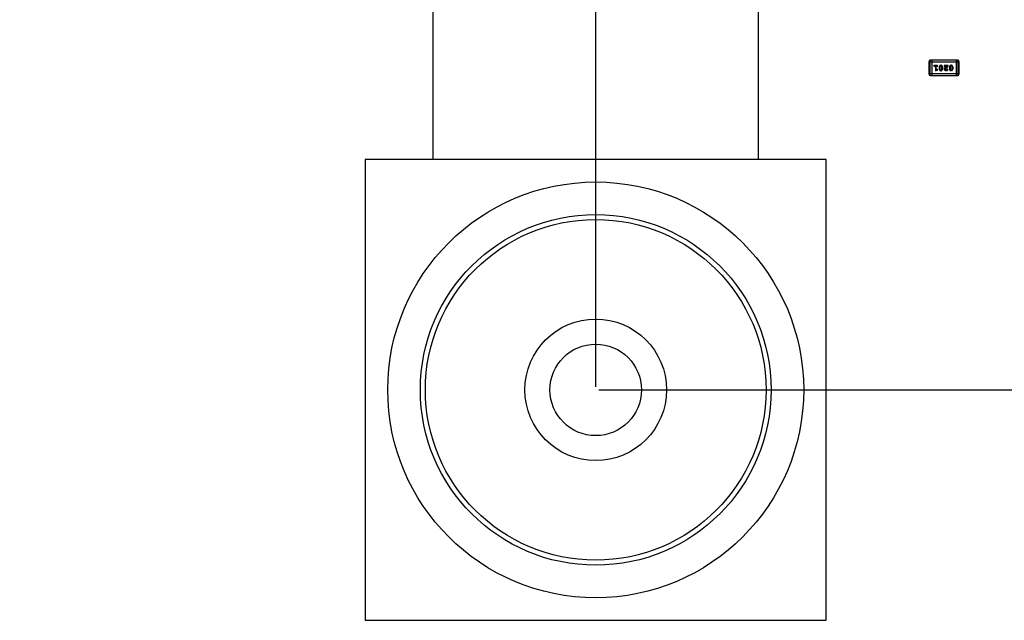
# Model space of a CAD drawing. Header units: inches. Extents: x -13 to 240, y -18 to 126.
# Tile 81 of 112: x 187 to 206, y 59 to 71. Entities that reach past the tile are written whole.
import ezdxf

# ---------------------------------------------------------------- set-up
doc = ezdxf.new("R2010")
doc.units = ezdxf.units.IN
doc.header["$LTSCALE"] = 1.21
doc.header["$MEASUREMENT"] = 0
doc.header["$PDMODE"] = 3
doc.header["$PDSIZE"] = 0.3125
doc.layers.get('0').update_dxf_attribs({"linetype": 'CONTINUOUS'})
doc.layers.get('Defpoints').update_dxf_attribs({"linetype": 'CONTINUOUS'})
doc.layers.add('DIM', color=3, linetype='CONTINUOUS')
doc.styles.get("Standard").update_dxf_attribs({"font": 'txt', "width": 0.8})
doc.dimstyles.get("Standard").update_dxf_attribs({"dimtxt": 0.15625, "dimasz": 0.1875, "dimexe": 0.125, "dimexo": 0.0625, "dimgap": 0.09, "dimtad": 0, "dimtih": 1, "dimtoh": 1, "dimzin": 4, "dimdsep": 46, "dimtxsty": 'Standard', "dimblk": '_FILLED', "dimblk1": '_FILLED', "dimblk2": '_FILLED', "dimcen": 0.09, "dimazin": 1, "dimtp": 0.01, "dimtm": 0.01, "dimtfac": 1, "dimtofl": 0, "dimtmove": 0, "dimatfit": 3, "dimldrblk": '_FILLED', "dimfxl": 1, "dimtolj": 1, "dimtzin": 4, "dimarcsym": 0})

# ---------------------------------------------------------------- blocks, each defined once
blk = doc.blocks.new('_FILLED')
at = {"color": 0, "linetype": 'ByBlock'}
blk.add_solid([(0, 0), (-1, 0.1667), (-1, -0.1667)], dxfattribs=at)
blk = doc.blocks.new('*D57')
at = {"layer": 'Defpoints', "color": 0}
for p in [(222.327, 99.465), (198.077, 63.466), (232.488, 63.466)]:
    blk.add_point(p, dxfattribs=at)
at = {"layer": 'DIM', "color": 0, "lineweight": -2}
for p, q in [((222.389, 99.465), (232.613, 99.465)), ((232.488, 97.465), (232.488, 84.489)), ((232.488, 65.466), (232.488, 78.442)), ((198.139, 63.466), (232.613, 63.466))]:
    blk.add_line(p, q, dxfattribs=at)
at = {"layer": 'DIM', "color": 0, "lineweight": -2, "xscale": 2, "yscale": 2, "zscale": 2}
for p, rotation in [((232.488, 99.465), 90), ((232.488, 63.466), 270)]:
    blk.add_blockref('_FILLED', p, dxfattribs=dict(at, rotation=rotation))
at = {"layer": 'DIM', "color": 0, "insert": (232.488, 81.466), "char_height": 2, "attachment_point": 5, "rotation": 90}
blk.add_mtext('\\A1;36.00', dxfattribs=at)
blk = doc.blocks.new('*D58')
at = {"layer": 'Defpoints', "color": 0}
for p in [(173.827, 113.835), (173.827, 99.465), (198.077, 63.466)]:
    blk.add_point(p, dxfattribs=at)
at = {"layer": 'DIM', "color": 0, "lineweight": -2}
for p, q in [((173.827, 99.527), (173.827, 113.96)), ((175.827, 113.835), (182.662, 113.835)), ((196.077, 113.835), (189.242, 113.835)), ((198.077, 63.529), (198.077, 113.96))]:
    blk.add_line(p, q, dxfattribs=at)
at = {"layer": 'DIM', "color": 0, "lineweight": -2, "xscale": 2, "yscale": 2, "zscale": 2, "rotation": 180}
blk.add_blockref('_FILLED', (173.827, 113.835), dxfattribs=at)
at = {"layer": 'DIM', "color": 0, "lineweight": -2, "xscale": 2, "yscale": 2, "zscale": 2}
blk.add_blockref('_FILLED', (198.077, 113.835), dxfattribs=at)
at = {"layer": 'DIM', "color": 0, "insert": (185.952, 113.835), "char_height": 2, "attachment_point": 5}
blk.add_mtext('\\A1;24.25', dxfattribs=at)

msp = doc.modelspace()

# ---------------------------------------------------------------- linework, layer by layer
at = {"color": 7, "linetype": 'Continuous'}
for p, q in [((194.827, 74.766), (194.827, 68.066)), ((201.327, 68.066), (201.327, 74.766)), ((204.722, 70.016), (204.722, 69.772)), ((204.722, 70.016), (205.331, 70.016)), ((204.752, 69.741), (204.752, 70.046)), ((205.301, 70.046), (204.752, 70.046)), ((204.783, 70.046), (204.783, 69.741)), ((205.27, 70.046), (205.27, 69.741)), ((205.301, 70.046), (205.301, 69.741)), ((205.331, 69.772), (205.331, 70.016)), ((205.331, 69.772), (204.722, 69.772)), ((204.89, 69.942), (204.838, 69.942)), ((204.838, 69.925), (204.855, 69.925)), ((204.855, 69.925), (204.855, 69.837)), ((204.855, 69.837), (204.892, 69.847)), ((204.872, 69.86), (204.872, 69.925)), ((204.872, 69.925), (204.89, 69.925)), ((204.887, 69.864), (204.872, 69.86)), ((204.893, 69.865), (204.887, 69.864)), ((204.901, 69.856), (204.893, 69.865)), ((204.929, 69.899), (204.929, 69.882)), ((204.946, 69.899), (204.954, 69.921)), ((204.946, 69.899), (204.946, 69.882)), ((204.954, 69.86), (204.946, 69.882)), ((204.954, 69.921), (204.966, 69.927)), ((204.966, 69.854), (204.954, 69.86)), ((204.966, 69.927), (204.978, 69.921)), ((204.978, 69.86), (204.966, 69.854)), ((204.978, 69.921), (204.986, 69.899)), ((204.986, 69.882), (204.978, 69.86)), ((204.986, 69.882), (204.986, 69.899)), ((205.003, 69.882), (205.003, 69.899)), ((205.033, 69.942), (205.033, 69.935)), ((205.11, 69.942), (205.033, 69.942)), ((205.042, 69.922), (205.047, 69.925)), ((205.047, 69.925), (205.083, 69.925)), ((205.083, 69.925), (205.05, 69.898)), ((205.05, 69.869), (205.055, 69.879)), ((205.055, 69.879), (205.11, 69.924)), ((205.085, 69.86), (205.07, 69.854)), ((205.089, 69.868), (205.085, 69.86)), ((205.098, 69.875), (205.089, 69.868)), ((205.107, 69.866), (205.098, 69.875)), ((205.11, 69.924), (205.11, 69.942)), ((205.134, 69.899), (205.134, 69.882)), ((205.151, 69.899), (205.158, 69.921)), ((205.151, 69.899), (205.151, 69.882)), ((205.158, 69.86), (205.151, 69.882)), ((205.158, 69.921), (205.17, 69.927)), ((205.171, 69.854), (205.158, 69.86)), ((205.17, 69.927), (205.183, 69.921)), ((205.183, 69.86), (205.171, 69.854)), ((205.183, 69.921), (205.19, 69.899)), ((205.19, 69.882), (205.183, 69.86)), ((205.19, 69.882), (205.19, 69.899)), ((205.207, 69.882), (205.207, 69.899)), ((204.752, 69.741), (205.301, 69.741)), ((193.477, 68.066), (193.477, 58.866)), ((202.677, 68.066), (193.477, 68.066)), ((202.677, 58.866), (202.677, 68.066)), ((193.477, 58.866), (202.677, 58.866))]:
    msp.add_line(p, q, dxfattribs=at)
for radius in [4.15, 3.5, 3.4, 1.413, 0.913]:
    msp.add_circle((198.077, 63.466), radius, dxfattribs=at)
for centre, start, end in [((204.752, 70.016), 90, 180), ((205.301, 70.016), 0, 90), ((204.752, 69.772), 180, 270), ((205.301, 69.772), 270, 0)]:
    msp.add_arc(centre, 0.0305, start, end, dxfattribs=at)
for points, knots in [([(204.838, 69.942), (204.837, 69.942), (204.835, 69.942), (204.833, 69.942), (204.831, 69.941), (204.829, 69.94), (204.828, 69.939), (204.827, 69.937), (204.827, 69.936), (204.827, 69.934), (204.827, 69.934)], [0, 0, 0, 0, 0.169012, 0.317488, 0.445429, 0.560977, 0.67065, 0.776666, 0.88492, 1, 1, 1, 1]), ([(204.827, 69.934), (204.827, 69.933), (204.827, 69.932), (204.827, 69.93), (204.828, 69.929), (204.829, 69.928), (204.831, 69.926), (204.833, 69.926), (204.835, 69.925), (204.837, 69.925), (204.838, 69.925)], [0, 0, 0, 0, 0.11517, 0.223509, 0.328254, 0.438012, 0.553651, 0.682263, 0.830856, 1, 1, 1, 1]), ([(204.901, 69.934), (204.901, 69.934), (204.901, 69.936), (204.9, 69.937), (204.899, 69.939), (204.898, 69.94), (204.897, 69.941), (204.895, 69.942), (204.892, 69.942), (204.891, 69.942), (204.89, 69.942)], [0, 0, 0, 0, 0.115051, 0.223278, 0.329269, 0.437893, 0.554681, 0.682591, 0.83103, 1, 1, 1, 1]), ([(204.89, 69.925), (204.891, 69.925), (204.892, 69.925), (204.895, 69.926), (204.897, 69.926), (204.898, 69.928), (204.899, 69.929), (204.9, 69.93), (204.901, 69.932), (204.901, 69.933), (204.901, 69.934)], [0, 0, 0, 0, 0.169102, 0.317658, 0.446239, 0.563118, 0.671828, 0.776546, 0.884858, 1, 1, 1, 1]), ([(204.892, 69.847), (204.893, 69.847), (204.894, 69.848), (204.896, 69.849), (204.898, 69.849), (204.899, 69.85), (204.9, 69.852), (204.9, 69.853), (204.901, 69.854), (204.901, 69.856), (204.901, 69.856)], [0, 0, 0, 0, 0.187321, 0.344927, 0.475328, 0.579604, 0.674244, 0.773631, 0.882025, 1, 1, 1, 1]), ([(204.966, 69.944), (204.964, 69.944), (204.962, 69.944), (204.958, 69.943), (204.954, 69.942), (204.95, 69.941), (204.947, 69.938), (204.944, 69.936), (204.941, 69.933), (204.939, 69.93), (204.936, 69.926), (204.934, 69.922), (204.933, 69.919), (204.931, 69.915), (204.93, 69.911), (204.93, 69.907), (204.929, 69.903), (204.929, 69.901), (204.929, 69.899)], [0, 0, 0, 0, 0.067217, 0.131051, 0.19272, 0.252824, 0.312745, 0.373449, 0.436041, 0.501494, 0.567761, 0.632087, 0.695096, 0.757109, 0.817993, 0.878657, 0.939311, 1, 1, 1, 1]), ([(204.929, 69.882), (204.929, 69.881), (204.929, 69.878), (204.929, 69.875), (204.93, 69.872), (204.931, 69.869), (204.932, 69.866), (204.933, 69.863), (204.934, 69.86), (204.935, 69.857), (204.937, 69.854), (204.939, 69.852), (204.94, 69.85), (204.942, 69.847), (204.944, 69.846), (204.945, 69.844), (204.947, 69.842), (204.949, 69.841), (204.953, 69.839), (204.957, 69.838), (204.961, 69.837), (204.965, 69.837), (204.966, 69.837)], [0, 0, 0, 0, 0.049855, 0.099516, 0.148482, 0.19758, 0.246804, 0.296268, 0.346517, 0.397047, 0.446826, 0.49336, 0.537801, 0.579207, 0.617974, 0.654833, 0.689171, 0.722088, 0.786392, 0.853518, 0.924186, 1, 1, 1, 1]), ([(205.003, 69.899), (205.003, 69.901), (205.003, 69.903), (205.003, 69.906), (205.002, 69.909), (205.001, 69.912), (205.001, 69.915), (204.999, 69.918), (204.998, 69.921), (204.997, 69.924), (204.995, 69.927), (204.993, 69.929), (204.992, 69.931), (204.99, 69.934), (204.988, 69.935), (204.987, 69.937), (204.985, 69.939), (204.983, 69.94), (204.98, 69.942), (204.975, 69.943), (204.971, 69.944), (204.968, 69.944), (204.966, 69.944)], [0, 0, 0, 0, 0.049886, 0.09882, 0.148132, 0.19689, 0.246038, 0.295176, 0.345305, 0.395692, 0.445312, 0.491875, 0.535813, 0.577009, 0.616081, 0.652689, 0.687585, 0.720206, 0.785062, 0.85223, 0.923759, 1, 1, 1, 1]), ([(204.966, 69.837), (204.968, 69.837), (204.97, 69.837), (204.975, 69.838), (204.978, 69.839), (204.982, 69.841), (204.985, 69.843), (204.988, 69.845), (204.991, 69.848), (204.994, 69.852), (204.996, 69.855), (204.998, 69.859), (204.999, 69.863), (205.001, 69.866), (205.002, 69.87), (205.002, 69.874), (205.003, 69.878), (205.003, 69.88), (205.003, 69.882)], [0, 0, 0, 0, 0.06692, 0.130834, 0.19258, 0.252759, 0.312631, 0.373411, 0.436359, 0.501894, 0.568244, 0.632472, 0.69556, 0.757163, 0.818592, 0.878885, 0.939235, 1, 1, 1, 1]), ([(205.033, 69.935), (205.033, 69.934), (205.033, 69.932), (205.033, 69.929), (205.034, 69.927), (205.035, 69.925), (205.036, 69.924), (205.038, 69.923), (205.04, 69.922), (205.041, 69.922), (205.042, 69.922)], [0, 0, 0, 0, 0.1844, 0.34094, 0.473574, 0.586824, 0.690029, 0.789175, 0.890445, 1, 1, 1, 1]), ([(205.05, 69.898), (205.049, 69.897), (205.047, 69.896), (205.045, 69.894), (205.043, 69.892), (205.041, 69.89), (205.039, 69.888), (205.038, 69.886), (205.037, 69.884), (205.035, 69.882), (205.034, 69.88), (205.034, 69.876), (205.033, 69.873), (205.033, 69.871), (205.033, 69.87)], [0, 0, 0, 0, 0.103002, 0.197728, 0.285279, 0.365235, 0.437224, 0.502446, 0.560545, 0.611446, 0.707576, 0.80349, 0.900532, 1, 1, 1, 1]), ([(205.033, 69.87), (205.033, 69.869), (205.033, 69.867), (205.033, 69.863), (205.034, 69.86), (205.035, 69.857), (205.037, 69.854), (205.039, 69.852), (205.041, 69.849), (205.043, 69.847), (205.046, 69.844), (205.049, 69.842), (205.052, 69.841), (205.055, 69.839), (205.058, 69.838), (205.062, 69.838), (205.066, 69.837), (205.068, 69.837), (205.07, 69.837)], [0, 0, 0, 0, 0.060981, 0.120256, 0.178148, 0.236115, 0.293993, 0.352864, 0.413358, 0.476056, 0.539296, 0.602396, 0.665116, 0.728325, 0.792919, 0.859317, 0.928302, 1, 1, 1, 1]), ([(205.07, 69.854), (205.068, 69.854), (205.066, 69.855), (205.062, 69.855), (205.058, 69.857), (205.055, 69.859), (205.053, 69.861), (205.051, 69.863), (205.05, 69.866), (205.05, 69.868), (205.05, 69.869)], [0, 0, 0, 0, 0.156344, 0.299348, 0.4327, 0.561, 0.682299, 0.791883, 0.89611, 1, 1, 1, 1]), ([(205.07, 69.837), (205.071, 69.837), (205.075, 69.837), (205.08, 69.838), (205.084, 69.84), (205.089, 69.842), (205.093, 69.844), (205.097, 69.847), (205.1, 69.85), (205.102, 69.854), (205.104, 69.857), (205.106, 69.861), (205.107, 69.864), (205.107, 69.865), (205.107, 69.866)], [0, 0, 0, 0, 0.098286, 0.193983, 0.289056, 0.384352, 0.477435, 0.566197, 0.652355, 0.737986, 0.818188, 0.887401, 0.94802, 1, 1, 1, 1]), ([(205.17, 69.944), (205.169, 69.944), (205.166, 69.944), (205.162, 69.943), (205.158, 69.942), (205.155, 69.941), (205.151, 69.938), (205.148, 69.936), (205.145, 69.933), (205.143, 69.93), (205.141, 69.926), (205.139, 69.922), (205.137, 69.919), (205.136, 69.915), (205.135, 69.911), (205.134, 69.907), (205.134, 69.903), (205.134, 69.901), (205.134, 69.899)], [0, 0, 0, 0, 0.067217, 0.131051, 0.19272, 0.252824, 0.312745, 0.373449, 0.436041, 0.501494, 0.567761, 0.632087, 0.695096, 0.757109, 0.817993, 0.878657, 0.939311, 1, 1, 1, 1]), ([(205.134, 69.882), (205.134, 69.881), (205.134, 69.878), (205.134, 69.875), (205.134, 69.872), (205.135, 69.869), (205.136, 69.866), (205.137, 69.863), (205.138, 69.86), (205.14, 69.857), (205.142, 69.854), (205.143, 69.852), (205.145, 69.85), (205.146, 69.847), (205.148, 69.846), (205.15, 69.844), (205.152, 69.842), (205.154, 69.841), (205.157, 69.839), (205.161, 69.838), (205.166, 69.837), (205.169, 69.837), (205.171, 69.837)], [0, 0, 0, 0, 0.049855, 0.099516, 0.148482, 0.19758, 0.246804, 0.296268, 0.346517, 0.397047, 0.446826, 0.49336, 0.537801, 0.579207, 0.617974, 0.654833, 0.689171, 0.722088, 0.786392, 0.853518, 0.924186, 1, 1, 1, 1]), ([(205.207, 69.899), (205.207, 69.901), (205.207, 69.903), (205.207, 69.906), (205.207, 69.909), (205.206, 69.912), (205.205, 69.915), (205.204, 69.918), (205.203, 69.921), (205.201, 69.924), (205.2, 69.927), (205.198, 69.929), (205.196, 69.931), (205.195, 69.934), (205.193, 69.935), (205.191, 69.937), (205.19, 69.939), (205.187, 69.94), (205.184, 69.942), (205.18, 69.943), (205.175, 69.944), (205.172, 69.944), (205.17, 69.944)], [0, 0, 0, 0, 0.049886, 0.09882, 0.148132, 0.19689, 0.246038, 0.295176, 0.345305, 0.395692, 0.445312, 0.491875, 0.535813, 0.577009, 0.616081, 0.652689, 0.687585, 0.720206, 0.785062, 0.85223, 0.923759, 1, 1, 1, 1]), ([(205.171, 69.837), (205.172, 69.837), (205.175, 69.837), (205.179, 69.838), (205.183, 69.839), (205.186, 69.841), (205.19, 69.843), (205.193, 69.845), (205.196, 69.848), (205.198, 69.852), (205.2, 69.855), (205.202, 69.859), (205.204, 69.863), (205.205, 69.866), (205.206, 69.87), (205.207, 69.874), (205.207, 69.878), (205.207, 69.88), (205.207, 69.882)], [0, 0, 0, 0, 0.06692, 0.130834, 0.19258, 0.252759, 0.312631, 0.373411, 0.436359, 0.501894, 0.568244, 0.632472, 0.69556, 0.757163, 0.818592, 0.878885, 0.939235, 1, 1, 1, 1])]:
    msp.add_open_spline(points, degree=3, knots=knots, dxfattribs=at)

# ---------------------------------------------------------------- dimensions: what is measured, and where the dimension line sits
at = {"layer": 'DIM'}
dim = msp.add_linear_dim(base=(173.827, 113.835), p1=(198.077, 63.466), p2=(173.827, 99.465), dimstyle='Standard', override={"dimtxt": 2, "dimasz": 2, "dimtih": 0, "dimtoh": 0, "dimzin": 0, "dimcen": 0.198, "dimadec": 0, "dimazin": 0, "dimtp": 0, "dimtm": 0, "dimtdec": 4, "dimtzin": 0}, dxfattribs=at)
dim.commit()
dim.dimension.update_dxf_attribs({"geometry": '*D58', "text_midpoint": (185.952, 113.835)})
dim = msp.add_linear_dim(base=(232.488, 63.466), p1=(222.327, 99.465), p2=(198.077, 63.466), angle=90, dimstyle='Standard', override={"dimtxt": 2, "dimasz": 2, "dimtih": 0, "dimtoh": 0, "dimzin": 0, "dimcen": 0.198, "dimadec": 0, "dimazin": 0, "dimtp": 0, "dimtm": 0, "dimtdec": 4, "dimtzin": 0}, dxfattribs=at)
dim.commit()
dim.dimension.update_dxf_attribs({"geometry": '*D57', "text_midpoint": (232.488, 81.466)})

doc.saveas('drawing.dxf')
